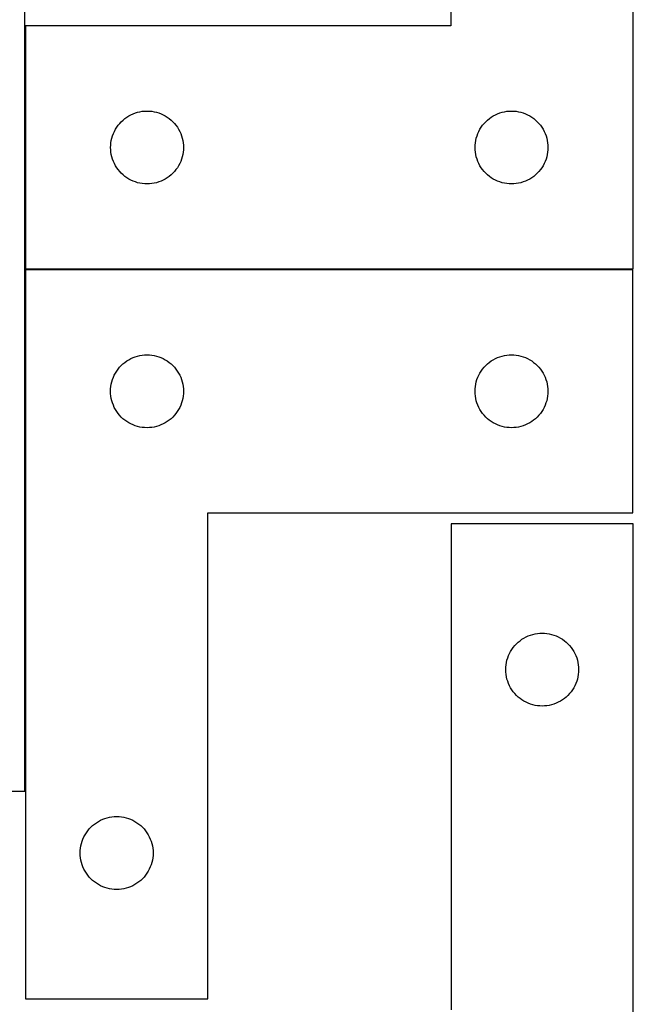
# Model space of a CAD drawing. Header units: millimetres. Extents: x 7 to 1243, y 7 to 2493.
# Tile 16 of 19: x 1091 to 1243, y 1642 to 1885. Entities that reach past the tile are written whole.
import ezdxf

# ---------------------------------------------------------------- set-up
doc = ezdxf.new("R2010")
doc.units = ezdxf.units.MM
doc.layers.add('COMMON', color=5, linetype='CONTINUOUS', true_color=0x0000ff)
doc.layers.add('CUT', color=7, linetype='CONTINUOUS', true_color=0x000000)

msp = doc.modelspace()

# ---------------------------------------------------------------- linework, layer by layer
at = {"layer": 'COMMON'}
for p, q in [((1092.557784, 1823.296593), (1242.543139, 1823.296593)), ((1092.443139, 1694.484438), (1092.443139, 1823.196593))]:
    msp.add_line(p, q, dxfattribs=at)
at = {"layer": 'CUT'}
for p, q in [((1197.557784, 2003.396594), (1197.557784, 1883.396594)), ((1242.557784, 1823.396594), (1242.557784, 2003.396594)), ((1092.343138, 1694.484438), (1092.343138, 1904.484438)), ((1197.557784, 1883.396594), (1092.557784, 1883.396594)), ((1092.557784, 1883.396594), (1092.557784, 1823.396594)), ((1120.228413, 1862.089926), (1120.801971, 1862.223661)), ((1120.801971, 1862.223661), (1121.383048, 1862.319597)), ((1121.383048, 1862.319597), (1121.969156, 1862.377324)), ((1121.969156, 1862.377324), (1122.557784, 1862.396594)), ((1122.557784, 1862.396594), (1123.146412, 1862.377324)), ((1123.146412, 1862.377324), (1123.73252, 1862.319597)), ((1123.73252, 1862.319597), (1124.313597, 1862.223661)), ((1124.313597, 1862.223661), (1124.887155, 1862.089926)), ((1210.228413, 1862.089926), (1210.801971, 1862.223661)), ((1210.801971, 1862.223661), (1211.383048, 1862.319597)), ((1211.383048, 1862.319597), (1211.969156, 1862.377324)), ((1211.969156, 1862.377324), (1212.557784, 1862.396594)), ((1212.557784, 1862.396594), (1213.146412, 1862.377324)), ((1213.146412, 1862.377324), (1213.73252, 1862.319597)), ((1213.73252, 1862.319597), (1214.313597, 1862.223661)), ((1214.313597, 1862.223661), (1214.887155, 1862.089926)), ((1115.791226, 1859.330706), (1116.193823, 1859.760555)), ((1116.193823, 1859.760555), (1116.623672, 1860.163152)), ((1116.623672, 1860.163152), (1117.078931, 1860.536774)), ((1117.078931, 1860.536774), (1117.557652, 1860.87982)), ((1117.557652, 1860.87982), (1118.057784, 1861.190822)), ((1118.057784, 1861.190822), (1118.577186, 1861.468448)), ((1118.577186, 1861.468448), (1119.113633, 1861.711509)), ((1119.113633, 1861.711509), (1119.664829, 1861.918965)), ((1119.664829, 1861.918965), (1120.228413, 1862.089926)), ((1124.887155, 1862.089926), (1125.450739, 1861.918965)), ((1125.450739, 1861.918965), (1126.001935, 1861.711509)), ((1126.001935, 1861.711509), (1126.538382, 1861.468448)), ((1126.538382, 1861.468448), (1127.057784, 1861.190822)), ((1127.057784, 1861.190822), (1127.557916, 1860.87982)), ((1127.557916, 1860.87982), (1128.036637, 1860.536774)), ((1128.036637, 1860.536774), (1128.491896, 1860.163152)), ((1128.491896, 1860.163152), (1128.921745, 1859.760555)), ((1128.921745, 1859.760555), (1129.324342, 1859.330706)), ((1205.791226, 1859.330706), (1206.193823, 1859.760555)), ((1206.193823, 1859.760555), (1206.623672, 1860.163152)), ((1206.623672, 1860.163152), (1207.078931, 1860.536774)), ((1207.078931, 1860.536774), (1207.557652, 1860.87982)), ((1207.557652, 1860.87982), (1208.057784, 1861.190822)), ((1208.057784, 1861.190822), (1208.577186, 1861.468448)), ((1208.577186, 1861.468448), (1209.113633, 1861.711509)), ((1209.113633, 1861.711509), (1209.664829, 1861.918965)), ((1209.664829, 1861.918965), (1210.228413, 1862.089926)), ((1214.887155, 1862.089926), (1215.450739, 1861.918965)), ((1215.450739, 1861.918965), (1216.001935, 1861.711509)), ((1216.001935, 1861.711509), (1216.538382, 1861.468448)), ((1216.538382, 1861.468448), (1217.057784, 1861.190822)), ((1217.057784, 1861.190822), (1217.557916, 1860.87982)), ((1217.557916, 1860.87982), (1218.036637, 1860.536774)), ((1218.036637, 1860.536774), (1218.491896, 1860.163152)), ((1218.491896, 1860.163152), (1218.921745, 1859.760555)), ((1218.921745, 1859.760555), (1219.324342, 1859.330706)), ((1114.242868, 1856.840744), (1114.485929, 1857.377192)), ((1114.485929, 1857.377192), (1114.763555, 1857.896594)), ((1114.763555, 1857.896594), (1115.074557, 1858.396726)), ((1115.074557, 1858.396726), (1115.417604, 1858.875446)), ((1115.417604, 1858.875446), (1115.791226, 1859.330706)), ((1129.324342, 1859.330706), (1129.697964, 1858.875446)), ((1129.697964, 1858.875446), (1130.04101, 1858.396726)), ((1130.04101, 1858.396726), (1130.352013, 1857.896594)), ((1130.352013, 1857.896594), (1130.629639, 1857.377192)), ((1130.629639, 1857.377192), (1130.8727, 1856.840744)), ((1204.242868, 1856.840744), (1204.485929, 1857.377192)), ((1204.485929, 1857.377192), (1204.763555, 1857.896594)), ((1204.763555, 1857.896594), (1205.074557, 1858.396726)), ((1205.074557, 1858.396726), (1205.417604, 1858.875446)), ((1205.417604, 1858.875446), (1205.791226, 1859.330706)), ((1219.324342, 1859.330706), (1219.697964, 1858.875446)), ((1219.697964, 1858.875446), (1220.04101, 1858.396726)), ((1220.04101, 1858.396726), (1220.352013, 1857.896594)), ((1220.352013, 1857.896594), (1220.629639, 1857.377192)), ((1220.629639, 1857.377192), (1220.8727, 1856.840744)), ((1113.63478, 1854.571329), (1113.730716, 1855.152406)), ((1113.730716, 1855.152406), (1113.864451, 1855.725965)), ((1113.864451, 1855.725965), (1114.035413, 1856.289549)), ((1114.035413, 1856.289549), (1114.242868, 1856.840744)), ((1130.8727, 1856.840744), (1131.080155, 1856.289549)), ((1131.080155, 1856.289549), (1131.251116, 1855.725965)), ((1131.251116, 1855.725965), (1131.384851, 1855.152406)), ((1131.384851, 1855.152406), (1131.480788, 1854.571329)), ((1203.63478, 1854.571329), (1203.730716, 1855.152406)), ((1203.730716, 1855.152406), (1203.864451, 1855.725965)), ((1203.864451, 1855.725965), (1204.035413, 1856.289549)), ((1204.035413, 1856.289549), (1204.242868, 1856.840744)), ((1220.8727, 1856.840744), (1221.080155, 1856.289549)), ((1221.080155, 1856.289549), (1221.251116, 1855.725965)), ((1221.251116, 1855.725965), (1221.384851, 1855.152406)), ((1221.384851, 1855.152406), (1221.480788, 1854.571329)), ((1113.557784, 1853.396594), (1113.577054, 1853.985222)), ((1113.577054, 1852.807965), (1113.557784, 1853.396594)), ((1113.577054, 1853.985222), (1113.63478, 1854.571329)), ((1113.63478, 1852.221858), (1113.577054, 1852.807965)), ((1131.480788, 1854.571329), (1131.538514, 1853.985222)), ((1131.538514, 1852.807965), (1131.480788, 1852.221858)), ((1131.538514, 1853.985222), (1131.557784, 1853.396594)), ((1131.557784, 1853.396594), (1131.538514, 1852.807965)), ((1203.557784, 1853.396594), (1203.577054, 1853.985222)), ((1203.577054, 1852.807965), (1203.557784, 1853.396594)), ((1203.577054, 1853.985222), (1203.63478, 1854.571329)), ((1203.63478, 1852.221858), (1203.577054, 1852.807965)), ((1221.480788, 1854.571329), (1221.538514, 1853.985222)), ((1221.538514, 1852.807965), (1221.480788, 1852.221858)), ((1221.538514, 1853.985222), (1221.557784, 1853.396594)), ((1221.557784, 1853.396594), (1221.538514, 1852.807965)), ((1113.730716, 1851.640781), (1113.63478, 1852.221858)), ((1113.864451, 1851.067222), (1113.730716, 1851.640781)), ((1114.035413, 1850.503638), (1113.864451, 1851.067222)), ((1114.242868, 1849.952443), (1114.035413, 1850.503638)), ((1131.080155, 1850.503638), (1130.8727, 1849.952443)), ((1131.251116, 1851.067222), (1131.080155, 1850.503638)), ((1131.384851, 1851.640781), (1131.251116, 1851.067222)), ((1131.480788, 1852.221858), (1131.384851, 1851.640781)), ((1203.730716, 1851.640781), (1203.63478, 1852.221858)), ((1203.864451, 1851.067222), (1203.730716, 1851.640781)), ((1204.035413, 1850.503638), (1203.864451, 1851.067222)), ((1204.242868, 1849.952443), (1204.035413, 1850.503638)), ((1221.080155, 1850.503638), (1220.8727, 1849.952443)), ((1221.251116, 1851.067222), (1221.080155, 1850.503638)), ((1221.384851, 1851.640781), (1221.251116, 1851.067222)), ((1221.480788, 1852.221858), (1221.384851, 1851.640781)), ((1114.485929, 1849.415995), (1114.242868, 1849.952443)), ((1114.763555, 1848.896594), (1114.485929, 1849.415995)), ((1115.074557, 1848.396461), (1114.763555, 1848.896594)), ((1115.417604, 1847.917741), (1115.074557, 1848.396461)), ((1115.791226, 1847.462481), (1115.417604, 1847.917741)), ((1129.697964, 1847.917741), (1129.324342, 1847.462481)), ((1130.04101, 1848.396461), (1129.697964, 1847.917741)), ((1130.352013, 1848.896594), (1130.04101, 1848.396461)), ((1130.629639, 1849.415995), (1130.352013, 1848.896594)), ((1130.8727, 1849.952443), (1130.629639, 1849.415995)), ((1204.485929, 1849.415995), (1204.242868, 1849.952443)), ((1204.763555, 1848.896594), (1204.485929, 1849.415995)), ((1205.074557, 1848.396461), (1204.763555, 1848.896594)), ((1205.417604, 1847.917741), (1205.074557, 1848.396461)), ((1205.791226, 1847.462481), (1205.417604, 1847.917741)), ((1219.697964, 1847.917741), (1219.324342, 1847.462481)), ((1220.04101, 1848.396461), (1219.697964, 1847.917741)), ((1220.352013, 1848.896594), (1220.04101, 1848.396461)), ((1220.629639, 1849.415995), (1220.352013, 1848.896594)), ((1220.8727, 1849.952443), (1220.629639, 1849.415995)), ((1116.193823, 1847.032633), (1115.791226, 1847.462481)), ((1116.623672, 1846.630035), (1116.193823, 1847.032633)), ((1117.078931, 1846.256414), (1116.623672, 1846.630035)), ((1117.557652, 1845.913367), (1117.078931, 1846.256414)), ((1118.057784, 1845.602365), (1117.557652, 1845.913367)), ((1118.577186, 1845.324739), (1118.057784, 1845.602365)), ((1119.113633, 1845.081678), (1118.577186, 1845.324739)), ((1126.538382, 1845.324739), (1126.001935, 1845.081678)), ((1127.057784, 1845.602365), (1126.538382, 1845.324739)), ((1127.557916, 1845.913367), (1127.057784, 1845.602365)), ((1128.036637, 1846.256414), (1127.557916, 1845.913367)), ((1128.491896, 1846.630035), (1128.036637, 1846.256414)), ((1128.921745, 1847.032633), (1128.491896, 1846.630035)), ((1129.324342, 1847.462481), (1128.921745, 1847.032633)), ((1206.193823, 1847.032633), (1205.791226, 1847.462481)), ((1206.623672, 1846.630035), (1206.193823, 1847.032633)), ((1207.078931, 1846.256414), (1206.623672, 1846.630035)), ((1207.557652, 1845.913367), (1207.078931, 1846.256414)), ((1208.057784, 1845.602365), (1207.557652, 1845.913367)), ((1208.577186, 1845.324739), (1208.057784, 1845.602365)), ((1209.113633, 1845.081678), (1208.577186, 1845.324739)), ((1216.538382, 1845.324739), (1216.001935, 1845.081678)), ((1217.057784, 1845.602365), (1216.538382, 1845.324739)), ((1217.557916, 1845.913367), (1217.057784, 1845.602365)), ((1218.036637, 1846.256414), (1217.557916, 1845.913367)), ((1218.491896, 1846.630035), (1218.036637, 1846.256414)), ((1218.921745, 1847.032633), (1218.491896, 1846.630035)), ((1219.324342, 1847.462481), (1218.921745, 1847.032633)), ((1119.664829, 1844.874222), (1119.113633, 1845.081678)), ((1120.228413, 1844.703261), (1119.664829, 1844.874222)), ((1120.801971, 1844.569526), (1120.228413, 1844.703261)), ((1121.383048, 1844.47359), (1120.801971, 1844.569526)), ((1121.969156, 1844.415863), (1121.383048, 1844.47359)), ((1122.557784, 1844.396594), (1121.969156, 1844.415863)), ((1123.146412, 1844.415863), (1122.557784, 1844.396594)), ((1123.73252, 1844.47359), (1123.146412, 1844.415863)), ((1124.313597, 1844.569526), (1123.73252, 1844.47359)), ((1124.887155, 1844.703261), (1124.313597, 1844.569526)), ((1125.450739, 1844.874222), (1124.887155, 1844.703261)), ((1126.001935, 1845.081678), (1125.450739, 1844.874222)), ((1209.664829, 1844.874222), (1209.113633, 1845.081678)), ((1210.228413, 1844.703261), (1209.664829, 1844.874222)), ((1210.801971, 1844.569526), (1210.228413, 1844.703261)), ((1211.383048, 1844.47359), (1210.801971, 1844.569526)), ((1211.969156, 1844.415863), (1211.383048, 1844.47359)), ((1212.557784, 1844.396594), (1211.969156, 1844.415863)), ((1213.146412, 1844.415863), (1212.557784, 1844.396594)), ((1213.73252, 1844.47359), (1213.146412, 1844.415863)), ((1214.313597, 1844.569526), (1213.73252, 1844.47359)), ((1214.887155, 1844.703261), (1214.313597, 1844.569526)), ((1215.450739, 1844.874222), (1214.887155, 1844.703261)), ((1216.001935, 1845.081678), (1215.450739, 1844.874222)), ((1092.557784, 1823.396594), (1242.557784, 1823.396594)), ((1092.543139, 1823.196593), (1092.543139, 1643.196593)), ((1242.543139, 1823.196593), (1092.543139, 1823.196593)), ((1242.543139, 1763.196593), (1242.543139, 1823.196593)), ((1118.562541, 1801.268447), (1119.098988, 1801.511508)), ((1119.098988, 1801.511508), (1119.650184, 1801.718964)), ((1119.650184, 1801.718964), (1120.213767, 1801.889925)), ((1120.213767, 1801.889925), (1120.787326, 1802.02366)), ((1120.787326, 1802.02366), (1121.368403, 1802.119596)), ((1121.368403, 1802.119596), (1121.954511, 1802.177323)), ((1121.954511, 1802.177323), (1122.543139, 1802.196593)), ((1122.543139, 1802.196593), (1123.131767, 1802.177323)), ((1123.131767, 1802.177323), (1123.717874, 1802.119596)), ((1123.717874, 1802.119596), (1124.298952, 1802.02366)), ((1124.298952, 1802.02366), (1124.87251, 1801.889925)), ((1124.87251, 1801.889925), (1125.436094, 1801.718964)), ((1125.436094, 1801.718964), (1125.98729, 1801.511508)), ((1125.98729, 1801.511508), (1126.523737, 1801.268447)), ((1208.562541, 1801.268447), (1209.098988, 1801.511508)), ((1209.098988, 1801.511508), (1209.650184, 1801.718964)), ((1209.650184, 1801.718964), (1210.213767, 1801.889925)), ((1210.213767, 1801.889925), (1210.787326, 1802.02366)), ((1210.787326, 1802.02366), (1211.368403, 1802.119596)), ((1211.368403, 1802.119596), (1211.954511, 1802.177323)), ((1211.954511, 1802.177323), (1212.543139, 1802.196593)), ((1212.543139, 1802.196593), (1213.131767, 1802.177323)), ((1213.131767, 1802.177323), (1213.717874, 1802.119596)), ((1213.717874, 1802.119596), (1214.298952, 1802.02366)), ((1214.298952, 1802.02366), (1214.87251, 1801.889925)), ((1214.87251, 1801.889925), (1215.436094, 1801.718964)), ((1215.436094, 1801.718964), (1215.98729, 1801.511508)), ((1215.98729, 1801.511508), (1216.523737, 1801.268447)), ((1115.402959, 1798.675445), (1115.77658, 1799.130705)), ((1115.77658, 1799.130705), (1116.179178, 1799.560554)), ((1116.179178, 1799.560554), (1116.609026, 1799.963151)), ((1116.609026, 1799.963151), (1117.064286, 1800.336773)), ((1117.064286, 1800.336773), (1117.543007, 1800.679819)), ((1117.543007, 1800.679819), (1118.043139, 1800.990821)), ((1118.043139, 1800.990821), (1118.562541, 1801.268447)), ((1126.523737, 1801.268447), (1127.043139, 1800.990821)), ((1127.043139, 1800.990821), (1127.543271, 1800.679819)), ((1127.543271, 1800.679819), (1128.021992, 1800.336773)), ((1128.021992, 1800.336773), (1128.477251, 1799.963151)), ((1128.477251, 1799.963151), (1128.9071, 1799.560554)), ((1128.9071, 1799.560554), (1129.309697, 1799.130705)), ((1129.309697, 1799.130705), (1129.683319, 1798.675445)), ((1205.402959, 1798.675445), (1205.77658, 1799.130705)), ((1205.77658, 1799.130705), (1206.179178, 1799.560554)), ((1206.179178, 1799.560554), (1206.609026, 1799.963151)), ((1206.609026, 1799.963151), (1207.064286, 1800.336773)), ((1207.064286, 1800.336773), (1207.543007, 1800.679819)), ((1207.543007, 1800.679819), (1208.043139, 1800.990821)), ((1208.043139, 1800.990821), (1208.562541, 1801.268447)), ((1216.523737, 1801.268447), (1217.043139, 1800.990821)), ((1217.043139, 1800.990821), (1217.543271, 1800.679819)), ((1217.543271, 1800.679819), (1218.021992, 1800.336773)), ((1218.021992, 1800.336773), (1218.477251, 1799.963151)), ((1218.477251, 1799.963151), (1218.9071, 1799.560554)), ((1218.9071, 1799.560554), (1219.309697, 1799.130705)), ((1219.309697, 1799.130705), (1219.683319, 1798.675445)), ((1114.020768, 1796.089548), (1114.228223, 1796.640743)), ((1114.228223, 1796.640743), (1114.471284, 1797.177191)), ((1114.471284, 1797.177191), (1114.74891, 1797.696593)), ((1114.74891, 1797.696593), (1115.059912, 1798.196725)), ((1115.059912, 1798.196725), (1115.402959, 1798.675445)), ((1129.683319, 1798.675445), (1130.026365, 1798.196725)), ((1130.026365, 1798.196725), (1130.337367, 1797.696593)), ((1130.337367, 1797.696593), (1130.614993, 1797.177191)), ((1130.614993, 1797.177191), (1130.858055, 1796.640743)), ((1130.858055, 1796.640743), (1131.06551, 1796.089548)), ((1204.020768, 1796.089548), (1204.228223, 1796.640743)), ((1204.228223, 1796.640743), (1204.471284, 1797.177191)), ((1204.471284, 1797.177191), (1204.74891, 1797.696593)), ((1204.74891, 1797.696593), (1205.059912, 1798.196725)), ((1205.059912, 1798.196725), (1205.402959, 1798.675445)), ((1219.683319, 1798.675445), (1220.026365, 1798.196725)), ((1220.026365, 1798.196725), (1220.337367, 1797.696593)), ((1220.337367, 1797.696593), (1220.614993, 1797.177191)), ((1220.614993, 1797.177191), (1220.858055, 1796.640743)), ((1220.858055, 1796.640743), (1221.06551, 1796.089548)), ((1113.562408, 1793.785221), (1113.620135, 1794.371328)), ((1113.620135, 1794.371328), (1113.716071, 1794.952405)), ((1113.716071, 1794.952405), (1113.849806, 1795.525964)), ((1113.849806, 1795.525964), (1114.020768, 1796.089548)), ((1131.06551, 1796.089548), (1131.236471, 1795.525964)), ((1131.236471, 1795.525964), (1131.370206, 1794.952405)), ((1131.370206, 1794.952405), (1131.466142, 1794.371328)), ((1131.466142, 1794.371328), (1131.523869, 1793.785221)), ((1203.562408, 1793.785221), (1203.620135, 1794.371328)), ((1203.620135, 1794.371328), (1203.716071, 1794.952405)), ((1203.716071, 1794.952405), (1203.849806, 1795.525964)), ((1203.849806, 1795.525964), (1204.020768, 1796.089548)), ((1221.06551, 1796.089548), (1221.236471, 1795.525964)), ((1221.236471, 1795.525964), (1221.370206, 1794.952405)), ((1221.370206, 1794.952405), (1221.466142, 1794.371328)), ((1221.466142, 1794.371328), (1221.523869, 1793.785221)), ((1113.543139, 1793.196593), (1113.562408, 1793.785221)), ((1113.562408, 1792.607964), (1113.543139, 1793.196593)), ((1113.620135, 1792.021857), (1113.562408, 1792.607964)), ((1113.716071, 1791.44078), (1113.620135, 1792.021857)), ((1131.466142, 1792.021857), (1131.370206, 1791.44078)), ((1131.523869, 1792.607964), (1131.466142, 1792.021857)), ((1131.523869, 1793.785221), (1131.543139, 1793.196593)), ((1131.543139, 1793.196593), (1131.523869, 1792.607964)), ((1203.543139, 1793.196593), (1203.562408, 1793.785221)), ((1203.562408, 1792.607964), (1203.543139, 1793.196593)), ((1203.620135, 1792.021857), (1203.562408, 1792.607964)), ((1203.716071, 1791.44078), (1203.620135, 1792.021857)), ((1221.466142, 1792.021857), (1221.370206, 1791.44078)), ((1221.523869, 1792.607964), (1221.466142, 1792.021857)), ((1221.523869, 1793.785221), (1221.543139, 1793.196593)), ((1221.543139, 1793.196593), (1221.523869, 1792.607964)), ((1113.849806, 1790.867221), (1113.716071, 1791.44078)), ((1114.020768, 1790.303637), (1113.849806, 1790.867221)), ((1114.228223, 1789.752442), (1114.020768, 1790.303637)), ((1114.471284, 1789.215994), (1114.228223, 1789.752442)), ((1130.858055, 1789.752442), (1130.614993, 1789.215994)), ((1131.06551, 1790.303637), (1130.858055, 1789.752442)), ((1131.236471, 1790.867221), (1131.06551, 1790.303637)), ((1131.370206, 1791.44078), (1131.236471, 1790.867221)), ((1203.849806, 1790.867221), (1203.716071, 1791.44078)), ((1204.020768, 1790.303637), (1203.849806, 1790.867221)), ((1204.228223, 1789.752442), (1204.020768, 1790.303637)), ((1204.471284, 1789.215994), (1204.228223, 1789.752442)), ((1220.858055, 1789.752442), (1220.614993, 1789.215994)), ((1221.06551, 1790.303637), (1220.858055, 1789.752442)), ((1221.236471, 1790.867221), (1221.06551, 1790.303637)), ((1221.370206, 1791.44078), (1221.236471, 1790.867221)), ((1114.74891, 1788.696593), (1114.471284, 1789.215994)), ((1115.059912, 1788.19646), (1114.74891, 1788.696593)), ((1115.402959, 1787.71774), (1115.059912, 1788.19646)), ((1115.77658, 1787.26248), (1115.402959, 1787.71774)), ((1116.179178, 1786.832632), (1115.77658, 1787.26248)), ((1116.609026, 1786.430034), (1116.179178, 1786.832632)), ((1128.9071, 1786.832632), (1128.477251, 1786.430034)), ((1129.309697, 1787.26248), (1128.9071, 1786.832632)), ((1129.683319, 1787.71774), (1129.309697, 1787.26248)), ((1130.026365, 1788.19646), (1129.683319, 1787.71774)), ((1130.337367, 1788.696593), (1130.026365, 1788.19646)), ((1130.614993, 1789.215994), (1130.337367, 1788.696593)), ((1204.74891, 1788.696593), (1204.471284, 1789.215994)), ((1205.059912, 1788.19646), (1204.74891, 1788.696593)), ((1205.402959, 1787.71774), (1205.059912, 1788.19646)), ((1205.77658, 1787.26248), (1205.402959, 1787.71774)), ((1206.179178, 1786.832632), (1205.77658, 1787.26248)), ((1206.609026, 1786.430034), (1206.179178, 1786.832632)), ((1218.9071, 1786.832632), (1218.477251, 1786.430034)), ((1219.309697, 1787.26248), (1218.9071, 1786.832632)), ((1219.683319, 1787.71774), (1219.309697, 1787.26248)), ((1220.026365, 1788.19646), (1219.683319, 1787.71774)), ((1220.337367, 1788.696593), (1220.026365, 1788.19646)), ((1220.614993, 1789.215994), (1220.337367, 1788.696593)), ((1117.064286, 1786.056413), (1116.609026, 1786.430034)), ((1117.543007, 1785.713366), (1117.064286, 1786.056413)), ((1118.043139, 1785.402364), (1117.543007, 1785.713366)), ((1118.562541, 1785.124738), (1118.043139, 1785.402364)), ((1119.098988, 1784.881677), (1118.562541, 1785.124738)), ((1119.650184, 1784.674221), (1119.098988, 1784.881677)), ((1120.213767, 1784.50326), (1119.650184, 1784.674221)), ((1120.787326, 1784.369525), (1120.213767, 1784.50326)), ((1124.87251, 1784.50326), (1124.298952, 1784.369525)), ((1125.436094, 1784.674221), (1124.87251, 1784.50326)), ((1125.98729, 1784.881677), (1125.436094, 1784.674221)), ((1126.523737, 1785.124738), (1125.98729, 1784.881677)), ((1127.043139, 1785.402364), (1126.523737, 1785.124738)), ((1127.543271, 1785.713366), (1127.043139, 1785.402364)), ((1128.021992, 1786.056413), (1127.543271, 1785.713366)), ((1128.477251, 1786.430034), (1128.021992, 1786.056413)), ((1207.064286, 1786.056413), (1206.609026, 1786.430034)), ((1207.543007, 1785.713366), (1207.064286, 1786.056413)), ((1208.043139, 1785.402364), (1207.543007, 1785.713366)), ((1208.562541, 1785.124738), (1208.043139, 1785.402364)), ((1209.098988, 1784.881677), (1208.562541, 1785.124738)), ((1209.650184, 1784.674221), (1209.098988, 1784.881677)), ((1210.213767, 1784.50326), (1209.650184, 1784.674221)), ((1210.787326, 1784.369525), (1210.213767, 1784.50326)), ((1214.87251, 1784.50326), (1214.298952, 1784.369525)), ((1215.436094, 1784.674221), (1214.87251, 1784.50326)), ((1215.98729, 1784.881677), (1215.436094, 1784.674221)), ((1216.523737, 1785.124738), (1215.98729, 1784.881677)), ((1217.043139, 1785.402364), (1216.523737, 1785.124738)), ((1217.543271, 1785.713366), (1217.043139, 1785.402364)), ((1218.021992, 1786.056413), (1217.543271, 1785.713366)), ((1218.477251, 1786.430034), (1218.021992, 1786.056413)), ((1121.368403, 1784.273589), (1120.787326, 1784.369525)), ((1121.954511, 1784.215862), (1121.368403, 1784.273589)), ((1122.543139, 1784.196593), (1121.954511, 1784.215862)), ((1123.131767, 1784.215862), (1122.543139, 1784.196593)), ((1123.717874, 1784.273589), (1123.131767, 1784.215862)), ((1124.298952, 1784.369525), (1123.717874, 1784.273589)), ((1211.368403, 1784.273589), (1210.787326, 1784.369525)), ((1211.954511, 1784.215862), (1211.368403, 1784.273589)), ((1212.543139, 1784.196593), (1211.954511, 1784.215862)), ((1213.131767, 1784.215862), (1212.543139, 1784.196593)), ((1213.717874, 1784.273589), (1213.131767, 1784.215862)), ((1214.298952, 1784.369525), (1213.717874, 1784.273589)), ((1137.543139, 1643.196593), (1137.543139, 1763.196593)), ((1137.543139, 1763.196593), (1242.543139, 1763.196593)), ((1242.630732, 1760.479733), (1197.630732, 1760.479733)), ((1197.630732, 1760.479733), (1197.630732, 1640.479733)), ((1242.630732, 1580.479733), (1242.630732, 1760.479733)), ((1218.374919, 1733.306801), (1218.955997, 1733.402737)), ((1218.955997, 1733.402737), (1219.542104, 1733.460463)), ((1219.542104, 1733.460463), (1220.130732, 1733.479733)), ((1220.130732, 1733.479733), (1220.719361, 1733.460463)), ((1220.719361, 1733.460463), (1221.305468, 1733.402737)), ((1221.305468, 1733.402737), (1221.886545, 1733.306801)), ((1213.766771, 1730.843694), (1214.19662, 1731.246291)), ((1214.19662, 1731.246291), (1214.65188, 1731.619913)), ((1214.65188, 1731.619913), (1215.1306, 1731.96296)), ((1215.1306, 1731.96296), (1215.630732, 1732.273962)), ((1215.630732, 1732.273962), (1216.150134, 1732.551588)), ((1216.150134, 1732.551588), (1216.686581, 1732.794649)), ((1216.686581, 1732.794649), (1217.237777, 1733.002104)), ((1217.237777, 1733.002104), (1217.801361, 1733.173066)), ((1217.801361, 1733.173066), (1218.374919, 1733.306801)), ((1221.886545, 1733.306801), (1222.460104, 1733.173066)), ((1222.460104, 1733.173066), (1223.023688, 1733.002104)), ((1223.023688, 1733.002104), (1223.574883, 1732.794649)), ((1223.574883, 1732.794649), (1224.111331, 1732.551588)), ((1224.111331, 1732.551588), (1224.630732, 1732.273962)), ((1224.630732, 1732.273962), (1225.130864, 1731.96296)), ((1225.130864, 1731.96296), (1225.609585, 1731.619913)), ((1225.609585, 1731.619913), (1226.064845, 1731.246291)), ((1226.064845, 1731.246291), (1226.494693, 1730.843694)), ((1212.058878, 1728.460331), (1212.336504, 1728.979733)), ((1212.336504, 1728.979733), (1212.647506, 1729.479865)), ((1212.647506, 1729.479865), (1212.990552, 1729.958586)), ((1212.990552, 1729.958586), (1213.364174, 1730.413845)), ((1213.364174, 1730.413845), (1213.766771, 1730.843694)), ((1226.494693, 1730.843694), (1226.897291, 1730.413845)), ((1226.897291, 1730.413845), (1227.270912, 1729.958586)), ((1227.270912, 1729.958586), (1227.613959, 1729.479865)), ((1227.613959, 1729.479865), (1227.924961, 1728.979733)), ((1227.924961, 1728.979733), (1228.202587, 1728.460331)), ((1211.207729, 1725.654469), (1211.303665, 1726.235546)), ((1211.303665, 1726.235546), (1211.4374, 1726.809105)), ((1211.4374, 1726.809105), (1211.608361, 1727.372688)), ((1211.608361, 1727.372688), (1211.815817, 1727.923884)), ((1211.815817, 1727.923884), (1212.058878, 1728.460331)), ((1228.202587, 1728.460331), (1228.445648, 1727.923884)), ((1228.445648, 1727.923884), (1228.653104, 1727.372688)), ((1228.653104, 1727.372688), (1228.824065, 1726.809105)), ((1228.824065, 1726.809105), (1228.9578, 1726.235546)), ((1228.9578, 1726.235546), (1229.053736, 1725.654469)), ((1211.130732, 1724.479733), (1211.150002, 1725.068361)), ((1211.150002, 1723.891105), (1211.130732, 1724.479733)), ((1211.150002, 1725.068361), (1211.207729, 1725.654469)), ((1211.207729, 1723.304997), (1211.150002, 1723.891105)), ((1229.053736, 1725.654469), (1229.111463, 1725.068361)), ((1229.111463, 1723.891105), (1229.053736, 1723.304997)), ((1229.111463, 1725.068361), (1229.130732, 1724.479733)), ((1229.130732, 1724.479733), (1229.111463, 1723.891105)), ((1211.303665, 1722.72392), (1211.207729, 1723.304997)), ((1211.4374, 1722.150362), (1211.303665, 1722.72392)), ((1211.608361, 1721.586778), (1211.4374, 1722.150362)), ((1211.815817, 1721.035582), (1211.608361, 1721.586778)), ((1228.653104, 1721.586778), (1228.445648, 1721.035582)), ((1228.824065, 1722.150362), (1228.653104, 1721.586778)), ((1228.9578, 1722.72392), (1228.824065, 1722.150362)), ((1229.053736, 1723.304997), (1228.9578, 1722.72392)), ((1212.058878, 1720.499135), (1211.815817, 1721.035582)), ((1212.336504, 1719.979733), (1212.058878, 1720.499135)), ((1212.647506, 1719.479601), (1212.336504, 1719.979733)), ((1212.990552, 1719.00088), (1212.647506, 1719.479601)), ((1213.364174, 1718.545621), (1212.990552, 1719.00088)), ((1227.270912, 1719.00088), (1226.897291, 1718.545621)), ((1227.613959, 1719.479601), (1227.270912, 1719.00088)), ((1227.924961, 1719.979733), (1227.613959, 1719.479601)), ((1228.202587, 1720.499135), (1227.924961, 1719.979733)), ((1228.445648, 1721.035582), (1228.202587, 1720.499135)), ((1213.766771, 1718.115772), (1213.364174, 1718.545621)), ((1214.19662, 1717.713175), (1213.766771, 1718.115772)), ((1214.65188, 1717.339553), (1214.19662, 1717.713175)), ((1215.1306, 1716.996507), (1214.65188, 1717.339553)), ((1215.630732, 1716.685505), (1215.1306, 1716.996507)), ((1216.150134, 1716.407878), (1215.630732, 1716.685505)), ((1216.686581, 1716.164817), (1216.150134, 1716.407878)), ((1224.111331, 1716.407878), (1223.574883, 1716.164817)), ((1224.630732, 1716.685505), (1224.111331, 1716.407878)), ((1225.130864, 1716.996507), (1224.630732, 1716.685505)), ((1225.609585, 1717.339553), (1225.130864, 1716.996507)), ((1226.064845, 1717.713175), (1225.609585, 1717.339553)), ((1226.494693, 1718.115772), (1226.064845, 1717.713175)), ((1226.897291, 1718.545621), (1226.494693, 1718.115772)), ((1217.237777, 1715.957362), (1216.686581, 1716.164817)), ((1217.801361, 1715.786401), (1217.237777, 1715.957362)), ((1218.374919, 1715.652666), (1217.801361, 1715.786401)), ((1218.955997, 1715.556729), (1218.374919, 1715.652666)), ((1219.542104, 1715.499003), (1218.955997, 1715.556729)), ((1220.130732, 1715.479733), (1219.542104, 1715.499003)), ((1220.719361, 1715.499003), (1220.130732, 1715.479733)), ((1221.305468, 1715.556729), (1220.719361, 1715.499003)), ((1221.886545, 1715.652666), (1221.305468, 1715.556729)), ((1222.460104, 1715.786401), (1221.886545, 1715.652666)), ((1223.023688, 1715.957362), (1222.460104, 1715.786401)), ((1223.574883, 1716.164817), (1223.023688, 1715.957362)), ((822.343138, 1694.484438), (1092.343138, 1694.484438)), ((1110.543139, 1686.990821), (1111.062541, 1687.268447)), ((1111.062541, 1687.268447), (1111.598988, 1687.511508)), ((1111.598988, 1687.511508), (1112.150184, 1687.718964)), ((1112.150184, 1687.718964), (1112.713767, 1687.889925)), ((1112.713767, 1687.889925), (1113.287326, 1688.02366)), ((1113.287326, 1688.02366), (1113.868403, 1688.119596)), ((1113.868403, 1688.119596), (1114.454511, 1688.177323)), ((1114.454511, 1688.177323), (1115.043139, 1688.196593)), ((1115.043139, 1688.196593), (1115.631767, 1688.177323)), ((1115.631767, 1688.177323), (1116.217874, 1688.119596)), ((1116.217874, 1688.119596), (1116.798952, 1688.02366)), ((1116.798952, 1688.02366), (1117.37251, 1687.889925)), ((1117.37251, 1687.889925), (1117.936094, 1687.718964)), ((1117.936094, 1687.718964), (1118.48729, 1687.511508)), ((1118.48729, 1687.511508), (1119.023737, 1687.268447)), ((1119.023737, 1687.268447), (1119.543139, 1686.990821)), ((1107.902959, 1684.675445), (1108.27658, 1685.130705)), ((1108.27658, 1685.130705), (1108.679178, 1685.560554)), ((1108.679178, 1685.560554), (1109.109026, 1685.963151)), ((1109.109026, 1685.963151), (1109.564286, 1686.336773)), ((1109.564286, 1686.336773), (1110.043007, 1686.679819)), ((1110.043007, 1686.679819), (1110.543139, 1686.990821)), ((1119.543139, 1686.990821), (1120.043271, 1686.679819)), ((1120.043271, 1686.679819), (1120.521992, 1686.336773)), ((1120.521992, 1686.336773), (1120.977251, 1685.963151)), ((1120.977251, 1685.963151), (1121.4071, 1685.560554)), ((1121.4071, 1685.560554), (1121.809697, 1685.130705)), ((1121.809697, 1685.130705), (1122.183319, 1684.675445)), ((1106.520768, 1682.089548), (1106.728223, 1682.640743)), ((1106.728223, 1682.640743), (1106.971284, 1683.177191)), ((1106.971284, 1683.177191), (1107.24891, 1683.696593)), ((1107.24891, 1683.696593), (1107.559912, 1684.196725)), ((1107.559912, 1684.196725), (1107.902959, 1684.675445)), ((1122.183319, 1684.675445), (1122.526365, 1684.196725)), ((1122.526365, 1684.196725), (1122.837367, 1683.696593)), ((1122.837367, 1683.696593), (1123.114993, 1683.177191)), ((1123.114993, 1683.177191), (1123.358055, 1682.640743)), ((1123.358055, 1682.640743), (1123.56551, 1682.089548)), ((1106.062408, 1679.785221), (1106.120135, 1680.371328)), ((1106.120135, 1680.371328), (1106.216071, 1680.952405)), ((1106.216071, 1680.952405), (1106.349806, 1681.525964)), ((1106.349806, 1681.525964), (1106.520768, 1682.089548)), ((1123.56551, 1682.089548), (1123.736471, 1681.525964)), ((1123.736471, 1681.525964), (1123.870206, 1680.952405)), ((1123.870206, 1680.952405), (1123.966142, 1680.371328)), ((1123.966142, 1680.371328), (1124.023869, 1679.785221)), ((1106.043139, 1679.196593), (1106.062408, 1679.785221)), ((1106.062408, 1678.607964), (1106.043139, 1679.196593)), ((1106.120135, 1678.021857), (1106.062408, 1678.607964)), ((1106.216071, 1677.44078), (1106.120135, 1678.021857)), ((1106.349806, 1676.867221), (1106.216071, 1677.44078)), ((1123.870206, 1677.44078), (1123.736471, 1676.867221)), ((1123.966142, 1678.021857), (1123.870206, 1677.44078)), ((1124.023869, 1678.607964), (1123.966142, 1678.021857)), ((1124.023869, 1679.785221), (1124.043139, 1679.196593)), ((1124.043139, 1679.196593), (1124.023869, 1678.607964)), ((1106.520768, 1676.303637), (1106.349806, 1676.867221)), ((1106.728223, 1675.752442), (1106.520768, 1676.303637)), ((1106.971284, 1675.215994), (1106.728223, 1675.752442)), ((1107.24891, 1674.696593), (1106.971284, 1675.215994)), ((1123.114993, 1675.215994), (1122.837367, 1674.696593)), ((1123.358055, 1675.752442), (1123.114993, 1675.215994)), ((1123.56551, 1676.303637), (1123.358055, 1675.752442)), ((1123.736471, 1676.867221), (1123.56551, 1676.303637)), ((1107.559912, 1674.19646), (1107.24891, 1674.696593)), ((1107.902959, 1673.71774), (1107.559912, 1674.19646)), ((1108.27658, 1673.26248), (1107.902959, 1673.71774)), ((1108.679178, 1672.832632), (1108.27658, 1673.26248)), ((1109.109026, 1672.430034), (1108.679178, 1672.832632)), ((1121.4071, 1672.832632), (1120.977251, 1672.430034)), ((1121.809697, 1673.26248), (1121.4071, 1672.832632)), ((1122.183319, 1673.71774), (1121.809697, 1673.26248)), ((1122.526365, 1674.19646), (1122.183319, 1673.71774)), ((1122.837367, 1674.696593), (1122.526365, 1674.19646)), ((1109.564286, 1672.056413), (1109.109026, 1672.430034)), ((1110.043007, 1671.713366), (1109.564286, 1672.056413)), ((1110.543139, 1671.402364), (1110.043007, 1671.713366)), ((1111.062541, 1671.124738), (1110.543139, 1671.402364)), ((1111.598988, 1670.881677), (1111.062541, 1671.124738)), ((1112.150184, 1670.674221), (1111.598988, 1670.881677)), ((1112.713767, 1670.50326), (1112.150184, 1670.674221)), ((1113.287326, 1670.369525), (1112.713767, 1670.50326)), ((1113.868403, 1670.273589), (1113.287326, 1670.369525)), ((1114.454511, 1670.215862), (1113.868403, 1670.273589)), ((1115.043139, 1670.196593), (1114.454511, 1670.215862)), ((1115.631767, 1670.215862), (1115.043139, 1670.196593)), ((1116.217874, 1670.273589), (1115.631767, 1670.215862)), ((1116.798952, 1670.369525), (1116.217874, 1670.273589)), ((1117.37251, 1670.50326), (1116.798952, 1670.369525)), ((1117.936094, 1670.674221), (1117.37251, 1670.50326)), ((1118.48729, 1670.881677), (1117.936094, 1670.674221)), ((1119.023737, 1671.124738), (1118.48729, 1670.881677)), ((1119.543139, 1671.402364), (1119.023737, 1671.124738)), ((1120.043271, 1671.713366), (1119.543139, 1671.402364)), ((1120.521992, 1672.056413), (1120.043271, 1671.713366)), ((1120.977251, 1672.430034), (1120.521992, 1672.056413)), ((1092.543139, 1643.196593), (1137.543139, 1643.196593))]:
    msp.add_line(p, q, dxfattribs=at)

doc.saveas('drawing.dxf')
